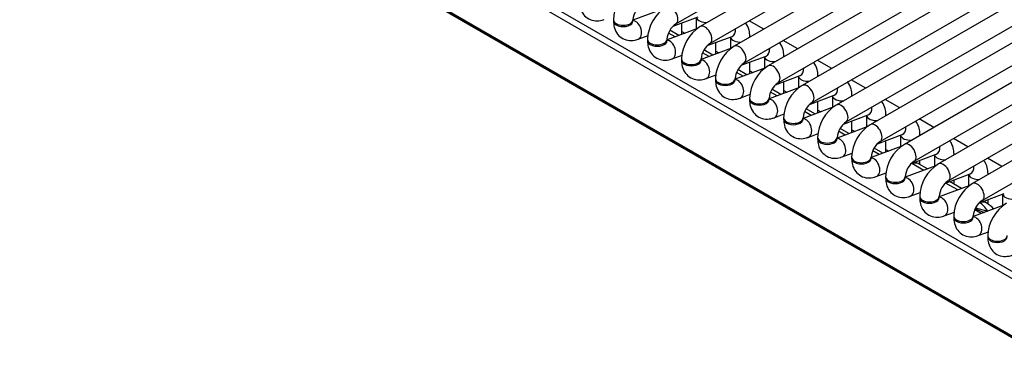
# Model space of a CAD drawing. Header units: millimetres. Extents: x 0 to 200, y 0 to 287.
# Tile 22 of 73: x 146.87 to 153.17, y 85.09 to 87.27. Entities that reach past the tile are written whole.
import ezdxf

# ---------------------------------------------------------------- set-up
doc = ezdxf.new("R2010")
doc.units = ezdxf.units.MM
doc.layers.add('148.257_BW4C_CTM', color=7, linetype='Continuous')
doc.layers.add('Standard', color=7, linetype='Continuous')

# ---------------------------------------------------------------- blocks, each defined once
blk = doc.blocks.new('SE3')
at = {"layer": '148.257_BW4C_CTM', "color": 7, "linetype": 'Continuous'}
for p, q in [((153.451, 85.1054), (143.5939, 90.7963)), ((143.5944, 90.7916), (153.4515, 85.1006)), ((143.5995, 90.7826), (153.4565, 85.0916)), ((151.0658, 87.2404), (154.9538, 89.4851)), ((155.0465, 89.4316), (151.2211, 87.223)), ((151.2836, 87.1147), (155.1715, 89.3594)), ((155.2643, 89.3059), (151.4388, 87.0972)), ((151.5013, 86.989), (155.3893, 89.2337)), ((155.482, 89.1802), (151.6566, 86.9715)), ((151.7191, 86.8633), (155.607, 89.108)), ((155.6998, 89.0544), (151.8743, 86.8458)), ((151.9368, 86.7375), (155.8248, 88.9823)), ((155.9176, 88.9287), (152.0921, 86.7201)), ((152.1546, 86.6118), (156.0426, 88.8565)), ((156.1353, 88.803), (152.3098, 86.5944)), ((152.3723, 86.4861), (156.2603, 88.7308)), ((156.3531, 88.6773), (152.5276, 86.4686)), ((152.5901, 86.3604), (156.4781, 88.6051)), ((156.5708, 88.5515), (152.7454, 86.3429)), ((152.8079, 86.2347), (156.6958, 88.4794)), ((156.7886, 88.4258), (152.9631, 86.2172)), ((153.0256, 86.1089), (156.824, 88.3019)), ((153.3396, 85.5378), (149.6344, 87.6769)), ((149.6566, 87.7105), (153.3618, 85.5714)), ((150.9866, 87.3366), (150.7909, 87.2635)), ((151.0487, 87.2264), (151.2076, 87.2857)), ((151.1962, 87.2815), (151.1962, 87.2078)), ((150.6659, 87.2672), (150.6659, 87.259)), ((150.7909, 87.259), (150.7909, 87.2672)), ((151.1035, 87.1732), (151.1035, 87.2468)), ((151.6274, 87.2061), (151.5346, 87.2597)), ((150.8233, 87.1421), (150.8878, 87.1662)), ((151.2044, 87.2109), (151.0087, 87.1377)), ((151.0601, 87.157), (151.0184, 87.181)), ((151.0844, 87.166), (151.0273, 87.199)), ((151.1035, 87.1908), (151.122, 87.1801)), ((151.2665, 87.1007), (151.4253, 87.16)), ((151.414, 87.1558), (151.414, 87.0821)), ((151.539, 87.1551), (151.539, 87.1602)), ((150.8837, 87.1415), (150.8837, 87.1333)), ((151.0087, 87.1333), (151.0087, 87.1415)), ((151.3212, 87.0475), (151.3212, 87.1211)), ((151.8452, 87.0804), (151.7524, 87.1339)), ((151.0411, 87.0164), (151.1056, 87.0405)), ((151.4221, 87.0852), (151.2264, 87.012)), ((151.2778, 87.0312), (151.2362, 87.0553)), ((151.3021, 87.0403), (151.245, 87.0733)), ((151.3212, 87.065), (151.3397, 87.0544)), ((151.4843, 86.9749), (151.6431, 87.0343)), ((151.6318, 87.0301), (151.6318, 86.9564)), ((151.7568, 87.0294), (151.7568, 87.0345)), ((151.1014, 87.0157), (151.1014, 87.0076)), ((151.2264, 87.0076), (151.2264, 87.0157)), ((151.539, 86.9217), (151.539, 86.9954)), ((152.0629, 86.9547), (151.9702, 87.0082)), ((151.2588, 86.8907), (151.3233, 86.9148)), ((151.6399, 86.9594), (151.4442, 86.8863)), ((151.4956, 86.9055), (151.4539, 86.9296)), ((151.5199, 86.9146), (151.4628, 86.9476)), ((151.539, 86.9393), (151.5575, 86.9286)), ((151.702, 86.8492), (151.8608, 86.9086)), ((151.8495, 86.9043), (151.8495, 86.8307)), ((151.9745, 86.9036), (151.9745, 86.9088)), ((151.3192, 86.89), (151.3192, 86.8819)), ((151.4442, 86.8819), (151.4442, 86.89)), ((151.7568, 86.796), (151.7568, 86.8697)), ((152.2807, 86.829), (152.1879, 86.8825)), ((151.4766, 86.765), (151.5411, 86.7891)), ((151.8576, 86.8337), (151.6619, 86.7606)), ((151.7133, 86.7798), (151.6717, 86.8038)), ((151.7377, 86.7889), (151.6806, 86.8218)), ((151.7568, 86.8136), (151.7752, 86.8029)), ((151.9198, 86.7235), (152.0786, 86.7829)), ((152.0673, 86.7786), (152.0673, 86.705)), ((152.1923, 86.7779), (152.1923, 86.7831)), ((151.5369, 86.7643), (151.5369, 86.7561)), ((151.6619, 86.7561), (151.6619, 86.7643)), ((151.9745, 86.6703), (151.9745, 86.744)), ((152.4984, 86.7032), (152.4057, 86.7568)), ((151.6944, 86.6392), (151.7588, 86.6633)), ((152.0754, 86.708), (151.8797, 86.6349)), ((151.9311, 86.6541), (151.8894, 86.6781)), ((151.9554, 86.6632), (151.8983, 86.6961)), ((151.9745, 86.6879), (151.993, 86.6772)), ((152.1375, 86.5978), (152.2964, 86.6571)), ((152.285, 86.6529), (152.285, 86.5792)), ((152.41, 86.6522), (152.41, 86.6573)), ((151.7547, 86.6386), (151.7547, 86.6304)), ((151.8797, 86.6304), (151.8797, 86.6386)), ((152.2931, 86.5823), (152.0974, 86.5091)), ((152.1923, 86.5446), (152.1923, 86.6182)), ((152.7162, 86.5775), (152.6234, 86.6311)), ((151.9121, 86.5135), (151.9766, 86.5376)), ((152.1488, 86.5283), (152.1072, 86.5524)), ((152.1732, 86.5374), (152.1161, 86.5704)), ((152.1923, 86.5621), (152.2107, 86.5515)), ((152.3553, 86.4721), (152.5141, 86.5314)), ((152.5028, 86.5272), (152.5028, 86.4535)), ((152.6278, 86.5265), (152.6278, 86.5316)), ((151.9724, 86.5129), (151.9724, 86.5047)), ((152.0974, 86.5047), (152.0974, 86.5129)), ((152.5109, 86.4565), (152.3152, 86.3834)), ((152.41, 86.4188), (152.41, 86.4925)), ((152.9339, 86.4518), (152.8412, 86.5053)), ((152.1299, 86.3878), (152.1943, 86.4119)), ((152.3666, 86.4026), (152.3249, 86.4267)), ((152.3909, 86.4117), (152.3338, 86.4447)), ((152.41, 86.4364), (152.4285, 86.4258)), ((152.573, 86.3463), (152.7319, 86.4057)), ((152.7205, 86.4015), (152.7205, 86.3278)), ((152.8455, 86.4007), (152.8455, 86.4059)), ((152.1902, 86.3871), (152.1902, 86.379)), ((152.3152, 86.379), (152.3152, 86.3871)), ((152.7287, 86.3308), (152.533, 86.2577)), ((152.6513, 86.3019), (152.5756, 86.3456)), ((152.6757, 86.311), (152.6231, 86.3414)), ((152.6278, 86.3387), (152.6278, 86.3668)), ((153.1517, 86.3261), (153.0589, 86.3796)), ((152.3476, 86.2621), (152.4121, 86.2862)), ((152.7908, 86.2206), (152.9496, 86.28)), ((152.9383, 86.2757), (152.9383, 86.2021)), ((153.0633, 86.275), (153.0633, 86.2802)), ((152.408, 86.2614), (152.408, 86.2532)), ((152.533, 86.2532), (152.533, 86.2614)), ((152.9464, 86.2051), (152.7507, 86.132)), ((152.8691, 86.1762), (152.7916, 86.2209)), ((152.8935, 86.1853), (152.816, 86.23)), ((152.8455, 86.213), (152.8455, 86.2411)), ((152.5654, 86.1364), (152.6299, 86.1605)), ((153.0086, 86.0949), (153.1674, 86.1542)), ((153.156, 86.15), (153.156, 86.0763)), ((152.6257, 86.1357), (152.6257, 86.1275)), ((152.7507, 86.1275), (152.7507, 86.1357)), ((153.1642, 86.0794), (152.9685, 86.0062)), ((153.0551, 86.092), (153.0338, 86.1043)), ((153.0633, 86.0869), (153.0633, 86.1153)), ((152.7831, 86.0106), (152.8476, 86.0347)), ((153.0197, 86.0254), (152.9781, 86.0494)), ((152.9814, 86.0561), (153.0409, 86.0322)), ((152.984, 86.0616), (153.0616, 86.04)), ((153.0423, 86.0354), (153.044, 86.0345)), ((152.8435, 86.01), (152.8435, 86.0018)), ((152.9685, 86.0018), (152.9685, 86.01)), ((153.0009, 85.8849), (153.0654, 85.909)), ((153.0612, 85.8842), (153.0612, 85.8761))]:
    blk.add_line(p, q, dxfattribs=at)
for centre, radius, start, end in [((150.9211, 87.258), 0.2554, 122.06788, 177.93212), ((150.9237, 87.2565), 0.1332, 124.59864, 175.40136), ((151.1389, 87.1322), 0.2554, 122.06788, 177.93212), ((151.1414, 87.1308), 0.1332, 124.59864, 175.40136), ((151.3567, 87.0065), 0.2554, 122.06788, 177.93212), ((151.3592, 87.0051), 0.1332, 124.59864, 175.40136), ((151.5744, 86.8808), 0.2554, 122.06788, 177.93212), ((151.577, 86.8793), 0.1332, 124.59864, 175.40136), ((151.7922, 86.7551), 0.2554, 122.06788, 177.93212), ((151.7947, 86.7536), 0.1332, 124.59864, 175.40136), ((152.0099, 86.6294), 0.2554, 122.06788, 177.93212), ((152.0125, 86.6279), 0.1332, 124.59864, 175.40136), ((152.2277, 86.5036), 0.2554, 122.06788, 177.93212), ((152.2302, 86.5022), 0.1332, 124.59864, 175.40136), ((152.4454, 86.3779), 0.2554, 122.06788, 177.93212), ((152.448, 86.3765), 0.1332, 124.59864, 175.40136), ((152.6632, 86.2522), 0.2554, 122.06788, 177.93212), ((152.6657, 86.2507), 0.1332, 124.59864, 175.40136), ((152.5481, 86.2115), 0.15, 60, 72.0911), ((152.881, 86.1265), 0.2554, 122.06788, 177.93212), ((152.8835, 86.125), 0.1332, 124.59864, 175.40136), ((153.0987, 86.0008), 0.2554, 122.06788, 177.93212), ((153.1012, 85.9993), 0.1332, 124.59864, 175.40136), ((152.9801, 85.9621), 0.15, 38.1194, 60), ((153.3165, 85.875), 0.2554, 122.06788, 177.93212)]:
    blk.add_arc(centre, radius, start, end, dxfattribs=at)
for centre, major_axis, ratio, start_param, end_param in [((151.0346, 87.2946), (-0.0313, 0.0541), 0.57735, 3.149658, 6.283185), ((151.2587, 87.2859), (-0.0625, 0), 0.57735, 0.1188, 1.726164), ((150.7284, 87.2672), (-0.0625, 0), 0.57735, 0, 3.133528), ((150.7284, 87.259), (-0.0625, 0), 0.57735, 0, 3.141593), ((150.8014, 87.2007), (0.0219, -0.0585), 0.668835, 0.000465, 2.872612), ((151.2523, 87.1688), (-0.0313, 0.0541), 0.57735, 3.149658, 6.283185), ((151.4765, 87.1602), (-0.0625, 0), 0.57735, 0.1188, 1.726164), ((151.4035, 87.2186), (0.0219, -0.0585), 0.668835, 0, 1.177544), ((151.4765, 87.1602), (-0.0625, 0), 0.57735, 2.986225, 3.141443), ((150.9462, 87.1415), (-0.0625, 0), 0.57735, 0, 3.133528), ((150.9462, 87.1333), (-0.0625, 0), 0.57735, 0, 3.141593), ((151.0192, 87.075), (0.0219, -0.0585), 0.668835, 0.000465, 2.872612), ((151.4701, 87.0431), (-0.0313, 0.0541), 0.57735, 3.149658, 6.283185), ((151.6943, 87.0345), (-0.0625, 0), 0.57735, 0.1188, 1.726164), ((151.6212, 87.0928), (0.0219, -0.0585), 0.668835, 0, 1.177544), ((151.6943, 87.0345), (-0.0625, 0), 0.57735, 2.986225, 3.141443), ((151.1639, 87.0157), (-0.0625, 0), 0.57735, 0, 3.133528), ((151.1639, 87.0076), (-0.0625, 0), 0.57735, 0, 3.141593), ((151.237, 86.9492), (0.0219, -0.0585), 0.668835, 0.000465, 2.872612), ((151.6878, 86.9174), (-0.0313, 0.0541), 0.57735, 3.149658, 6.283185), ((151.912, 86.9088), (-0.0625, 0), 0.57735, 0.1188, 1.726164), ((151.839, 86.9671), (0.0219, -0.0585), 0.668835, 0, 1.177544), ((151.912, 86.9088), (-0.0625, 0), 0.57735, 2.986225, 3.141443), ((151.3817, 86.89), (-0.0625, 0), 0.57735, 0, 3.133528), ((151.3817, 86.8819), (-0.0625, 0), 0.57735, 0, 3.141593), ((151.4547, 86.8235), (0.0219, -0.0585), 0.668835, 0.000465, 2.872612), ((151.9056, 86.7917), (-0.0313, 0.0541), 0.57735, 3.149658, 6.283185), ((152.1298, 86.7831), (-0.0625, 0), 0.57735, 0.1188, 1.726164), ((152.0567, 86.8414), (0.0219, -0.0585), 0.668835, 0, 1.177544), ((152.1298, 86.7831), (-0.0625, 0), 0.57735, 2.986225, 3.141443), ((151.5994, 86.7643), (-0.0625, 0), 0.57735, 0, 3.133528), ((151.5994, 86.7561), (-0.0625, 0), 0.57735, 0, 3.141593), ((151.6725, 86.6978), (0.0219, -0.0585), 0.668835, 0.000465, 2.872612), ((152.1233, 86.6659), (-0.0313, 0.0541), 0.57735, 3.149658, 6.283185), ((152.3475, 86.6573), (-0.0625, 0), 0.57735, 0.1188, 1.726164), ((152.2745, 86.7157), (0.0219, -0.0585), 0.668835, 0, 1.177544), ((152.3475, 86.6573), (-0.0625, 0), 0.57735, 2.986225, 3.141443), ((151.8172, 86.6386), (-0.0625, 0), 0.57735, 0, 3.133528), ((151.8172, 86.6304), (-0.0625, 0), 0.57735, 0, 3.141593), ((151.8902, 86.5721), (0.0219, -0.0585), 0.668835, 0.000465, 2.872612), ((152.3411, 86.5402), (-0.0313, 0.0541), 0.57735, 3.149658, 6.283185), ((152.5653, 86.5316), (-0.0625, 0), 0.57735, 0.1188, 1.726164), ((152.4922, 86.59), (0.0219, -0.0585), 0.668835, 0, 1.177544), ((152.5653, 86.5316), (-0.0625, 0), 0.57735, 2.986225, 3.141443), ((152.0349, 86.5129), (-0.0625, 0), 0.57735, 0, 3.133528), ((152.0349, 86.5047), (-0.0625, 0), 0.57735, 0, 3.141593), ((152.108, 86.4463), (0.0219, -0.0585), 0.668835, 0.000465, 2.872612), ((152.5588, 86.4145), (-0.0313, 0.0541), 0.57735, 3.149658, 6.283185), ((152.783, 86.4059), (-0.0625, 0), 0.57735, 0.1188, 1.726164), ((152.71, 86.4642), (0.0219, -0.0585), 0.668835, 0, 1.177544), ((152.783, 86.4059), (-0.0625, 0), 0.57735, 2.986225, 3.141443), ((152.2527, 86.3871), (-0.0625, 0), 0.57735, 0, 3.133528), ((152.2527, 86.379), (-0.0625, 0), 0.57735, 0, 3.141593), ((152.3257, 86.3206), (0.0219, -0.0585), 0.668835, 0.000465, 2.869209), ((152.5994, 86.2484), (0.0765, -0.1064), 0.502685, -3.981112, -3.935366), ((152.5481, 86.2115), (-0.075, -0.1299), 0.57735, 3.141593, 3.540433), ((152.7766, 86.2888), (-0.0313, 0.0541), 0.57735, 3.149658, 6.283185), ((153.0008, 86.2802), (-0.0625, 0), 0.57735, 0.1188, 1.726164), ((152.9278, 86.3385), (0.0219, -0.0585), 0.668835, 0, 1.177544), ((153.0008, 86.2802), (-0.0625, 0), 0.57735, 2.986225, 3.141443), ((152.4705, 86.2614), (-0.0625, 0), 0.57735, 0, 3.133528), ((152.4705, 86.2532), (-0.0625, 0), 0.57735, 0, 3.141593), ((152.5435, 86.1949), (0.0219, -0.0585), 0.668835, 0.000465, 2.869209), ((152.9944, 86.1631), (-0.0313, 0.0541), 0.57735, 3.149658, 6.283185), ((153.2185, 86.1545), (-0.0625, 0), 0.57735, 0.1188, 1.726164), ((152.6882, 86.1357), (-0.0625, 0), 0.57735, 0, 3.133528), ((152.6882, 86.1275), (-0.0625, 0), 0.57735, 0, 3.141593), ((152.7613, 86.0692), (0.0219, -0.0585), 0.668835, 0.000465, 2.869209), ((152.9801, 85.9621), (-0.0388, 0.1449), 0.707107, 5.081543, 5.667706), ((152.9801, 85.9621), (-0.075, -0.1299), 0.57735, 3.141593, 3.563596), ((152.906, 86.01), (-0.0625, 0), 0.57735, 0, 3.133528), ((152.906, 86.0018), (-0.0625, 0), 0.57735, 0, 3.141593), ((152.979, 85.9435), (0.0219, -0.0585), 0.668835, 0.000465, 2.872612), ((153.1237, 85.8842), (-0.0625, 0), 0.57735, 0, 3.133528), ((153.1237, 85.8761), (-0.0625, 0), 0.57735, 0, 3.141593)]:
    blk.add_ellipse(centre, major_axis=major_axis, ratio=ratio, start_param=start_param, end_param=end_param, dxfattribs=at)
for points, knots in [([(150.4482, 87.3847), (150.4489, 87.3699), (150.4512, 87.3417), (150.4705, 87.3), (150.5063, 87.269), (150.55, 87.2565), (150.585, 87.2608), (150.6015, 87.2664), (150.6056, 87.2679)], [0, 0, 0, 0, 0.168808, 0.377985, 0.567042, 0.763573, 0.950418, 1, 1, 1, 1]), ([(150.6659, 87.259), (150.6667, 87.2442), (150.6689, 87.216), (150.6883, 87.1743), (150.7241, 87.1433), (150.7678, 87.1307), (150.8027, 87.1351), (150.8193, 87.1407), (150.8233, 87.1421)], [0, 0, 0, 0, 0.168808, 0.377985, 0.567042, 0.763573, 0.950418, 1, 1, 1, 1]), ([(151.539, 87.1602), (151.5382, 87.1751), (151.536, 87.2033), (151.5227, 87.2319), (151.5119, 87.2456), (151.5113, 87.2463)], [0, 0, 0, 0, 0.1688077, 0.3779845, 0.3901591, 0.3901591, 0.3901591, 0.3901591]), ([(150.8837, 87.1333), (150.8844, 87.1184), (150.8867, 87.0903), (150.906, 87.0486), (150.9418, 87.0176), (150.9856, 87.005), (151.0205, 87.0093), (151.037, 87.015), (151.0411, 87.0164)], [0, 0, 0, 0, 0.168808, 0.377985, 0.567042, 0.763573, 0.950418, 1, 1, 1, 1]), ([(151.7568, 87.0345), (151.756, 87.0494), (151.7537, 87.0775), (151.7404, 87.1062), (151.7297, 87.1198), (151.7291, 87.1206)], [0, 0, 0, 0, 0.1688077, 0.3779845, 0.3901591, 0.3901591, 0.3901591, 0.3901591]), ([(151.1014, 87.0076), (151.1022, 86.9927), (151.1044, 86.9646), (151.1238, 86.9229), (151.1596, 86.8919), (151.2033, 86.8793), (151.2382, 86.8836), (151.2548, 86.8893), (151.2588, 86.8907)], [0, 0, 0, 0, 0.168808, 0.377985, 0.567042, 0.763573, 0.950418, 1, 1, 1, 1]), ([(151.9745, 86.9088), (151.9737, 86.9236), (151.9715, 86.9518), (151.9582, 86.9805), (151.9474, 86.9941), (151.9468, 86.9949)], [0, 0, 0, 0, 0.1688077, 0.3779845, 0.3901591, 0.3901591, 0.3901591, 0.3901591]), ([(151.3192, 86.8819), (151.32, 86.867), (151.3222, 86.8388), (151.3416, 86.7972), (151.3773, 86.7662), (151.4211, 86.7536), (151.456, 86.7579), (151.4725, 86.7635), (151.4766, 86.765)], [0, 0, 0, 0, 0.168808, 0.377985, 0.567042, 0.763573, 0.950418, 1, 1, 1, 1]), ([(152.1923, 86.7831), (152.1915, 86.7979), (152.1893, 86.8261), (152.1759, 86.8548), (152.1652, 86.8684), (152.1646, 86.8691)], [0, 0, 0, 0, 0.1688077, 0.3779845, 0.3901591, 0.3901591, 0.3901591, 0.3901591]), ([(151.5369, 86.7561), (151.5377, 86.7413), (151.5399, 86.7131), (151.5593, 86.6714), (151.5951, 86.6404), (151.6388, 86.6278), (151.6737, 86.6322), (151.6903, 86.6378), (151.6944, 86.6392)], [0, 0, 0, 0, 0.168808, 0.377985, 0.567042, 0.763573, 0.950418, 1, 1, 1, 1]), ([(152.41, 86.6573), (152.4092, 86.6722), (152.407, 86.7004), (152.3937, 86.729), (152.3829, 86.7427), (152.3823, 86.7434)], [0, 0, 0, 0, 0.1688077, 0.3779845, 0.3901591, 0.3901591, 0.3901591, 0.3901591]), ([(151.7547, 86.6304), (151.7555, 86.6156), (151.7577, 86.5874), (151.7771, 86.5457), (151.8129, 86.5147), (151.8566, 86.5021), (151.8915, 86.5064), (151.9081, 86.5121), (151.9121, 86.5135)], [0, 0, 0, 0, 0.168808, 0.377985, 0.567042, 0.763573, 0.950418, 1, 1, 1, 1]), ([(152.6278, 86.5316), (152.627, 86.5465), (152.6248, 86.5746), (152.6114, 86.6033), (152.6007, 86.617), (152.6001, 86.6177)], [0, 0, 0, 0, 0.1688077, 0.3779845, 0.3901591, 0.3901591, 0.3901591, 0.3901591]), ([(151.9724, 86.5047), (151.9732, 86.4898), (151.9755, 86.4617), (151.9948, 86.42), (152.0306, 86.389), (152.0743, 86.3764), (152.1093, 86.3807), (152.1258, 86.3864), (152.1299, 86.3878)], [0, 0, 0, 0, 0.168808, 0.377985, 0.567042, 0.763573, 0.950418, 1, 1, 1, 1]), ([(152.8455, 86.4059), (152.8448, 86.4207), (152.8425, 86.4489), (152.8292, 86.4776), (152.8184, 86.4912), (152.8178, 86.492)], [0, 0, 0, 0, 0.1688077, 0.3779845, 0.3901591, 0.3901591, 0.3901591, 0.3901591]), ([(152.1902, 86.379), (152.191, 86.3641), (152.1932, 86.3359), (152.2126, 86.2943), (152.2484, 86.2633), (152.2921, 86.2507), (152.327, 86.255), (152.3436, 86.2606), (152.3476, 86.2621)], [0, 0, 0, 0, 0.168808, 0.377985, 0.567042, 0.763573, 0.950418, 1, 1, 1, 1]), ([(152.5881, 86.348), (152.5881, 86.348), (152.5879, 86.3479), (152.5874, 86.3478), (152.5867, 86.3477), (152.5855, 86.3475), (152.584, 86.3472), (152.5817, 86.3468), (152.579, 86.3462), (152.5766, 86.3458), (152.5756, 86.3456)], [0, 0, 0, 0, 0.018635, 0.062554, 0.132551, 0.228775, 0.35128, 0.500091, 0.798925, 1, 1, 1, 1]), ([(153.0633, 86.2802), (153.0625, 86.295), (153.0603, 86.3232), (153.047, 86.3519), (153.0362, 86.3655), (153.0356, 86.3663)], [0, 0, 0, 0, 0.1688077, 0.3779845, 0.3901591, 0.3901591, 0.3901591, 0.3901591]), ([(152.408, 86.2532), (152.4087, 86.2384), (152.411, 86.2102), (152.4303, 86.1685), (152.4661, 86.1375), (152.5099, 86.125), (152.5448, 86.1293), (152.5613, 86.1349), (152.5654, 86.1364)], [0, 0, 0, 0, 0.168808, 0.377985, 0.567042, 0.763573, 0.950418, 1, 1, 1, 1]), ([(152.6257, 86.1275), (152.6265, 86.1127), (152.6287, 86.0845), (152.6481, 86.0428), (152.6839, 86.0118), (152.7276, 85.9992), (152.7625, 86.0036), (152.7791, 86.0092), (152.7831, 86.0106)], [0, 0, 0, 0, 0.168808, 0.377985, 0.567042, 0.763573, 0.950418, 1, 1, 1, 1]), ([(152.8435, 86.0018), (152.8443, 85.987), (152.8465, 85.9588), (152.8658, 85.9171), (152.9016, 85.8861), (152.9454, 85.8735), (152.9803, 85.8778), (152.9968, 85.8835), (153.0009, 85.8849)], [0, 0, 0, 0, 0.168808, 0.377985, 0.567042, 0.763573, 0.950418, 1, 1, 1, 1]), ([(153.0612, 85.8761), (153.062, 85.8612), (153.0642, 85.8331), (153.0836, 85.7914), (153.1194, 85.7604), (153.1631, 85.7478), (153.198, 85.7521), (153.2146, 85.7578), (153.2187, 85.7592)], [0, 0, 0, 0, 0.168808, 0.377985, 0.567042, 0.763573, 0.950418, 1, 1, 1, 1])]:
    blk.add_open_spline(points, degree=3, knots=knots, dxfattribs=at)

msp = doc.modelspace()

# ---------------------------------------------------------------- block references
at = {"layer": 'Standard'}
msp.add_blockref('SE3', (0, 0), dxfattribs=at)

doc.saveas('drawing.dxf')
